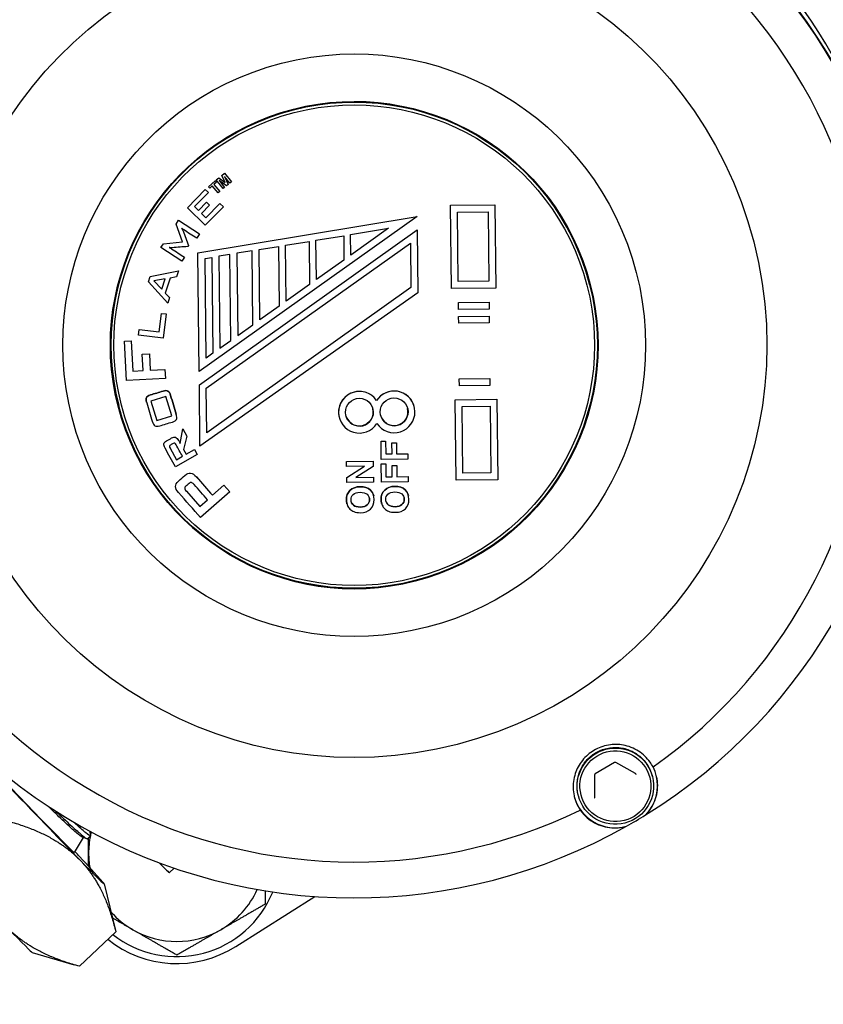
# Model space of a CAD drawing. Header units: inches. Extents: x 24 to 1128, y -74 to 748.
# Tile 34 of 256: x 300.22 to 302.49, y 213.3 to 216.09. Entities that reach past the tile are written whole.
import ezdxf

# ---------------------------------------------------------------- set-up
doc = ezdxf.new("R2010")
doc.units = ezdxf.units.IN
doc.header["$LTSCALE"] = 32
doc.header["$MEASUREMENT"] = 0
doc.layers.add('Visible (ANSI)', color=7, linetype='Continuous', lineweight=30)

msp = doc.modelspace()

# ---------------------------------------------------------------- linework, layer by layer
at = {"layer": 'Visible (ANSI)'}
for p, q in [((300.75042, 215.62107), (300.76921, 215.63758)), ((300.75042, 215.62106), (300.76921, 215.63758)), ((300.77272, 215.63358), (300.76572, 215.62742)), ((300.76921, 215.63758), (300.77272, 215.63358)), ((300.76921, 215.63758), (300.77272, 215.63358)), ((300.76921, 215.63758), (300.76921, 215.63758)), ((300.77214, 215.64019), (300.77963, 215.64611)), ((300.77214, 215.64019), (300.77963, 215.6461)), ((300.79168, 215.61549), (300.77214, 215.64019)), ((300.77214, 215.64019), (300.77214, 215.64019)), ((300.77272, 215.63358), (300.77272, 215.63358)), ((300.77963, 215.64611), (300.79745, 215.63281)), ((300.77963, 215.6461), (300.77963, 215.64611)), ((300.77963, 215.6461), (300.79745, 215.6328)), ((300.78098, 215.63862), (300.79632, 215.61915)), ((300.80124, 215.62304), (300.78098, 215.63862)), ((300.78099, 215.63861), (300.79632, 215.61916)), ((300.78849, 215.65312), (300.79604, 215.65909)), ((300.78849, 215.65312), (300.79604, 215.65909)), ((300.79745, 215.6328), (300.78849, 215.65312)), ((300.78849, 215.65312), (300.78849, 215.65312)), ((300.79553, 215.65013), (300.80604, 215.62684)), ((300.81094, 215.63072), (300.79553, 215.65013)), ((300.79554, 215.65013), (300.80604, 215.62685)), ((300.79604, 215.65909), (300.81558, 215.63439)), ((300.79604, 215.65909), (300.81558, 215.63439)), ((300.79604, 215.65909), (300.79604, 215.65909)), ((300.81558, 215.63439), (300.81094, 215.63072)), ((300.81558, 215.63439), (300.81558, 215.63439)), ((300.69083, 215.56115), (300.74151, 215.61299)), ((300.69083, 215.56114), (300.74151, 215.61299)), ((300.74151, 215.61299), (300.75007, 215.60463)), ((300.74151, 215.61299), (300.75008, 215.60462)), ((300.74151, 215.61299), (300.74151, 215.61299)), ((300.75042, 215.62106), (300.75042, 215.62107)), ((300.75394, 215.61706), (300.75042, 215.62106)), ((300.76094, 215.62322), (300.75394, 215.61706)), ((300.77822, 215.60357), (300.76094, 215.62322)), ((300.76572, 215.62742), (300.78299, 215.60777)), ((300.76572, 215.62742), (300.783, 215.60777)), ((300.783, 215.60777), (300.77822, 215.60357)), ((300.783, 215.60777), (300.78299, 215.60777)), ((300.79632, 215.61915), (300.79168, 215.61549)), ((300.79632, 215.61915), (300.79632, 215.61916)), ((300.80604, 215.62684), (300.80124, 215.62304)), ((300.80604, 215.62684), (300.80604, 215.62685)), ((300.75008, 215.60462), (300.71088, 215.56452)), ((300.75008, 215.60462), (300.75007, 215.60463)), ((300.69083, 215.56114), (300.69083, 215.56115)), ((300.74151, 215.51162), (300.69083, 215.56114)), ((300.71088, 215.56452), (300.72229, 215.55337)), ((300.71088, 215.56452), (300.72229, 215.55336)), ((300.72229, 215.55337), (300.74521, 215.57681)), ((300.72229, 215.55336), (300.74521, 215.5768)), ((300.72229, 215.55336), (300.72229, 215.55337)), ((300.75377, 215.56844), (300.73086, 215.54499)), ((300.79265, 215.56393), (300.74151, 215.51162)), ((300.7434, 215.53274), (300.78305, 215.57331)), ((300.7434, 215.53274), (300.78305, 215.5733)), ((300.74521, 215.57681), (300.75377, 215.56844)), ((300.74521, 215.5768), (300.74521, 215.57681)), ((300.74521, 215.5768), (300.75377, 215.56844)), ((300.75377, 215.56844), (300.75377, 215.56844)), ((300.78305, 215.57331), (300.79265, 215.56394)), ((300.78305, 215.5733), (300.78305, 215.57331)), ((300.78305, 215.5733), (300.79265, 215.56393)), ((300.79265, 215.56393), (300.79265, 215.56394)), ((301.43642, 215.5682), (301.5624, 215.56949)), ((301.43642, 215.56819), (301.5624, 215.56948)), ((301.43883, 215.33202), (301.43642, 215.5682)), ((301.43642, 215.56819), (301.43642, 215.5682)), ((301.43883, 215.33201), (301.43642, 215.56819)), ((301.45631, 215.54871), (301.54292, 215.5496)), ((301.54291, 215.5496), (301.54492, 215.3528)), ((301.54292, 215.5496), (301.54492, 215.35278)), ((301.5624, 215.56948), (301.5624, 215.56949)), ((301.5624, 215.56948), (301.5648, 215.3333)), ((300.65869, 215.51496), (300.66584, 215.52608)), ((300.65869, 215.51496), (300.66584, 215.52607)), ((300.66584, 215.52608), (300.72545, 215.48776)), ((300.66584, 215.52607), (300.66584, 215.52608)), ((300.66584, 215.52607), (300.72545, 215.48775)), ((300.72075, 215.4339), (301.34174, 215.53655)), ((300.72075, 215.43389), (301.34174, 215.53654)), ((301.34174, 215.53654), (300.72418, 215.09729)), ((300.73086, 215.545), (300.7434, 215.53274)), ((300.73086, 215.54499), (300.7434, 215.53274)), ((300.7434, 215.53274), (300.7434, 215.53274)), ((301.34174, 215.53654), (301.34174, 215.53655)), ((301.45831, 215.3519), (301.45631, 215.54871)), ((300.67712, 215.46437), (300.65869, 215.51496)), ((300.65869, 215.51496), (300.65869, 215.51496)), ((300.72456, 215.0597), (301.34212, 215.49895)), ((300.72456, 215.05969), (301.34212, 215.49894)), ((301.15332, 215.48545), (301.26096, 215.50324)), ((301.26096, 215.50324), (301.15391, 215.4271)), ((301.26095, 215.50324), (301.15391, 215.42711)), ((301.34212, 215.49894), (301.34212, 215.49895)), ((301.34212, 215.49894), (301.34394, 215.32022)), ((300.72545, 215.48775), (300.7172, 215.47493)), ((300.72545, 215.48775), (300.72545, 215.48776)), ((300.96858, 215.45491), (301.0354, 215.46596)), ((301.0354, 215.46596), (301.03664, 215.34369)), ((301.0354, 215.46596), (301.03664, 215.3437)), ((301.05505, 215.4692), (301.13366, 215.4822)), ((301.05619, 215.35759), (301.05505, 215.4692)), ((301.13366, 215.4822), (301.13437, 215.4132)), ((301.13366, 215.4822), (301.13436, 215.41321)), ((301.15391, 215.4271), (301.15332, 215.48545)), ((300.61576, 215.44821), (300.62302, 215.45949)), ((300.61576, 215.4482), (300.62302, 215.45948)), ((300.61576, 215.4482), (300.61576, 215.44821)), ((300.67537, 215.40988), (300.61576, 215.4482)), ((300.62302, 215.45949), (300.67712, 215.46438)), ((300.62302, 215.45948), (300.67712, 215.46437)), ((300.62302, 215.45948), (300.62302, 215.45949)), ((300.69368, 215.45419), (300.69191, 215.45144)), ((300.69368, 215.45419), (300.69367, 215.4542)), ((300.74435, 215.04961), (301.32282, 215.46106)), ((300.87425, 215.43932), (300.83101, 215.43217)), ((300.87638, 215.22971), (300.87424, 215.43932)), ((300.87638, 215.2297), (300.87425, 215.43932)), ((300.8939, 215.44257), (300.94893, 215.45166)), ((300.89592, 215.2436), (300.8939, 215.44257)), ((300.94892, 215.45166), (300.95065, 215.28253)), ((300.94893, 215.45166), (300.95065, 215.28253)), ((300.97019, 215.29643), (300.96858, 215.45491)), ((301.32282, 215.46106), (301.32411, 215.3351)), ((301.32282, 215.46106), (301.3241, 215.33511)), ((300.68263, 215.42116), (300.67537, 215.40988)), ((300.68263, 215.42116), (300.68262, 215.42117)), ((300.72418, 215.0973), (300.72075, 215.4339)), ((300.72075, 215.43389), (300.72075, 215.4339)), ((300.72418, 215.09729), (300.72075, 215.43389)), ((300.74061, 215.41723), (300.76026, 215.42047)), ((300.74348, 215.13517), (300.74061, 215.41723)), ((300.76026, 215.42047), (300.76302, 215.14908)), ((300.76026, 215.42047), (300.76302, 215.14908)), ((300.81136, 215.42892), (300.77991, 215.42372)), ((300.77991, 215.42372), (300.78257, 215.16298)), ((300.81384, 215.18523), (300.81135, 215.42892)), ((300.81384, 215.18522), (300.81136, 215.42892)), ((300.83101, 215.43217), (300.83338, 215.19912)), ((301.13436, 215.41321), (301.05619, 215.3576)), ((301.13437, 215.4132), (301.05619, 215.35759)), ((301.13437, 215.4132), (301.13436, 215.41321)), ((300.58519, 215.36666), (300.66527, 215.38299)), ((300.5852, 215.36666), (300.66527, 215.38298)), ((300.66527, 215.38298), (300.65944, 215.36541)), ((300.66527, 215.38298), (300.66527, 215.38299)), ((300.58019, 215.35157), (300.58519, 215.36666)), ((300.58019, 215.35157), (300.5852, 215.36666)), ((300.5852, 215.36666), (300.58519, 215.36666)), ((300.62765, 215.35975), (300.59556, 215.35426)), ((300.59556, 215.35426), (300.61786, 215.33026)), ((300.59556, 215.35426), (300.61786, 215.33025)), ((300.61786, 215.33026), (300.62764, 215.35975)), ((300.61786, 215.33025), (300.62765, 215.35975)), ((300.64209, 215.36213), (300.62793, 215.31947)), ((300.65944, 215.36541), (300.64209, 215.36213)), ((300.63482, 215.2912), (300.58019, 215.35157)), ((300.58019, 215.35157), (300.58019, 215.35157)), ((300.61786, 215.33025), (300.61786, 215.33026)), ((301.3241, 215.33511), (300.74563, 214.92367)), ((301.32411, 215.3351), (300.74563, 214.92365)), ((301.03664, 215.3437), (300.97019, 215.29644)), ((301.03664, 215.34369), (300.97019, 215.29643)), ((301.03664, 215.34369), (301.03664, 215.3437)), ((301.3241, 215.33511), (301.32411, 215.3351)), ((301.5648, 215.3333), (301.43883, 215.33201)), ((301.43883, 215.33201), (301.43883, 215.33202)), ((301.54492, 215.3528), (301.45831, 215.35191)), ((301.54492, 215.35278), (301.45831, 215.3519)), ((301.54492, 215.3528), (301.54492, 215.35278)), ((301.83057, 215.34384), (301.83032, 215.34483)), ((300.62793, 215.31947), (300.63999, 215.30679)), ((300.62793, 215.31947), (300.63999, 215.30678)), ((300.63999, 215.30678), (300.63482, 215.2912)), ((300.63999, 215.30678), (300.63999, 215.30679)), ((301.34394, 215.32022), (300.72633, 214.88577)), ((300.95065, 215.28253), (300.89592, 215.2436)), ((300.95065, 215.28253), (300.89592, 215.24361)), ((300.95065, 215.28253), (300.95065, 215.28253)), ((301.45907, 215.29286), (301.54568, 215.29375)), ((301.45907, 215.29285), (301.54568, 215.29374)), ((301.45927, 215.27318), (301.45907, 215.29286)), ((301.45907, 215.29285), (301.45907, 215.29286)), ((301.45927, 215.27317), (301.45907, 215.29285)), ((301.54588, 215.27406), (301.45927, 215.27317)), ((301.45927, 215.27317), (301.45927, 215.27318)), ((301.54568, 215.29374), (301.54568, 215.29375)), ((301.54568, 215.29374), (301.54588, 215.27406)), ((300.6111, 215.20935), (300.61763, 215.26201)), ((300.6111, 215.20935), (300.61763, 215.26201)), ((300.61763, 215.26201), (300.63094, 215.26036)), ((300.61763, 215.26201), (300.61763, 215.26201)), ((300.61763, 215.26201), (300.63094, 215.26036)), ((300.63094, 215.26036), (300.62239, 215.1914)), ((300.63094, 215.26036), (300.63094, 215.26036)), ((301.45947, 215.2535), (301.54608, 215.25438)), ((301.45947, 215.25349), (301.54608, 215.25438)), ((301.45967, 215.23381), (301.45947, 215.2535)), ((301.45947, 215.25349), (301.45947, 215.2535)), ((301.45967, 215.23381), (301.45947, 215.25349)), ((301.54608, 215.25438), (301.54628, 215.2347)), ((301.54608, 215.25438), (301.54608, 215.25438)), ((300.55206, 215.20012), (300.55408, 215.21642)), ((300.55206, 215.20011), (300.55408, 215.21641)), ((300.55408, 215.21642), (300.6111, 215.20935)), ((300.55408, 215.21641), (300.55408, 215.21642)), ((300.55408, 215.21641), (300.6111, 215.20935)), ((300.83338, 215.19913), (300.87638, 215.22971)), ((300.83338, 215.19912), (300.87638, 215.2297)), ((300.87638, 215.2297), (300.87638, 215.22971)), ((301.54628, 215.2347), (301.45967, 215.23381)), ((301.45967, 215.23381), (301.45967, 215.23381)), ((300.55206, 215.20011), (300.55206, 215.20012)), ((300.62239, 215.1914), (300.55206, 215.20011)), ((300.6111, 215.20935), (300.6111, 215.20935)), ((300.51242, 215.18305), (300.53173, 215.18407)), ((300.51242, 215.18304), (300.53173, 215.18406)), ((300.5183, 215.07186), (300.51242, 215.18305)), ((300.51242, 215.18304), (300.51242, 215.18305)), ((300.51831, 215.07186), (300.51242, 215.18304)), ((300.53173, 215.18406), (300.53173, 215.18407)), ((300.53173, 215.18406), (300.53627, 215.09839)), ((300.78257, 215.16298), (300.81384, 215.18523)), ((300.78257, 215.16298), (300.81384, 215.18522)), ((300.81384, 215.18522), (300.81384, 215.18523)), ((300.56289, 215.14618), (300.58301, 215.14724)), ((300.56289, 215.14617), (300.58302, 215.14724)), ((300.56534, 215.09994), (300.56289, 215.14618)), ((300.56289, 215.14617), (300.56289, 215.14618)), ((300.56534, 215.09993), (300.56289, 215.14617)), ((300.58302, 215.14724), (300.58301, 215.14724)), ((300.58302, 215.14724), (300.58546, 215.101)), ((300.76302, 215.14908), (300.74348, 215.13517)), ((300.76302, 215.14908), (300.74348, 215.13518)), ((300.76302, 215.14908), (300.76302, 215.14908)), ((300.58546, 215.101), (300.62704, 215.1032)), ((300.58546, 215.101), (300.62704, 215.1032)), ((300.62704, 215.1032), (300.62839, 215.07769)), ((300.62704, 215.1032), (300.62704, 215.1032)), ((300.62839, 215.07769), (300.51831, 215.07186)), ((300.53627, 215.09839), (300.56534, 215.09994)), ((300.53627, 215.09839), (300.56534, 215.09993)), ((300.56534, 215.09993), (300.56534, 215.09994)), ((300.72418, 215.09729), (300.72418, 215.0973)), ((301.46127, 215.07636), (301.54788, 215.07725)), ((301.46147, 215.05668), (301.46127, 215.07636)), ((301.46128, 215.07636), (301.46127, 215.07636)), ((301.46128, 215.07636), (301.54788, 215.07724)), ((301.46148, 215.05667), (301.46128, 215.07636)), ((301.54788, 215.07724), (301.54788, 215.07725)), ((301.54788, 215.07724), (301.54809, 215.05756)), ((300.51831, 215.07186), (300.5183, 215.07186)), ((300.72633, 214.88578), (300.72456, 215.0597)), ((300.72456, 215.05969), (300.72456, 215.0597)), ((300.72633, 214.88577), (300.72456, 215.05969)), ((300.74563, 214.92365), (300.74435, 215.04961)), ((301.46148, 215.05667), (301.46147, 215.05668)), ((301.54809, 215.05756), (301.46148, 215.05667)), ((300.62992, 215.02614), (300.58732, 215.01332)), ((300.64637, 214.9715), (300.62992, 215.02614)), ((300.49624, 214.99987), (300.49598, 215.00087)), ((300.57466, 215.01074), (300.57466, 215.01075)), ((300.58732, 215.01332), (300.60377, 214.95868)), ((301.22701, 215.01496), (301.22701, 215.01495)), ((301.33374, 214.99756), (301.33374, 214.99756)), ((301.44991, 215.0172), (301.56801, 215.01841)), ((301.44991, 215.01719), (301.56801, 215.0184)), ((301.45223, 214.78889), (301.44991, 215.0172)), ((301.44991, 215.01719), (301.44991, 215.0172)), ((301.45224, 214.78888), (301.44991, 215.01719)), ((301.46979, 214.99771), (301.54853, 214.99852)), ((301.47172, 214.80877), (301.46979, 214.99771)), ((301.54853, 214.99852), (301.55045, 214.80957)), ((301.54853, 214.99852), (301.55045, 214.80959)), ((301.56801, 215.0184), (301.56801, 215.01841)), ((301.56801, 215.0184), (301.57034, 214.79009)), ((300.60377, 214.95868), (300.64637, 214.9715)), ((300.60377, 214.95868), (300.64636, 214.9715)), ((300.6596, 214.97409), (300.6596, 214.9741)), ((301.12094, 214.96707), (301.12095, 214.96707)), ((300.60377, 214.95868), (300.60377, 214.95868)), ((300.67041, 214.89345), (300.67788, 214.9351)), ((300.67041, 214.89344), (300.67788, 214.93509)), ((300.67788, 214.9351), (300.68939, 214.9144)), ((300.67788, 214.93509), (300.67788, 214.9351)), ((300.67788, 214.93509), (300.68939, 214.91439)), ((300.68939, 214.91439), (300.67989, 214.8764)), ((300.68939, 214.91439), (300.68939, 214.9144)), ((300.62456, 214.88679), (300.62456, 214.8868)), ((300.6416, 214.87968), (300.65963, 214.84726)), ((300.64161, 214.87968), (300.65963, 214.84725)), ((300.67041, 214.89344), (300.67041, 214.89345)), ((300.72633, 214.88577), (300.72633, 214.88578)), ((301.23949, 214.89977), (301.25231, 214.8999)), ((301.23949, 214.89977), (301.25231, 214.8999)), ((301.24002, 214.84794), (301.23949, 214.89977)), ((301.24002, 214.84794), (301.23949, 214.89977)), ((301.23949, 214.89977), (301.23949, 214.89977)), ((301.25231, 214.8999), (301.25268, 214.86341)), ((301.25231, 214.8999), (301.25231, 214.8999)), ((301.27033, 214.89509), (301.28315, 214.89522)), ((301.27033, 214.89508), (301.28315, 214.89522)), ((301.27065, 214.8636), (301.27033, 214.89509)), ((301.27033, 214.89508), (301.27033, 214.89509)), ((301.27065, 214.86359), (301.27033, 214.89508)), ((301.28315, 214.89522), (301.28347, 214.86373)), ((301.28315, 214.89522), (301.28315, 214.89522)), ((300.71873, 214.86161), (300.65678, 214.82718)), ((300.65963, 214.84726), (300.67678, 214.85679)), ((300.65963, 214.84725), (300.67679, 214.85679)), ((300.67989, 214.8764), (300.68748, 214.86274)), ((300.67989, 214.8764), (300.68748, 214.86273)), ((300.68748, 214.86274), (300.71087, 214.87574)), ((300.68748, 214.86273), (300.71088, 214.87573)), ((300.68748, 214.86273), (300.68748, 214.86274)), ((300.71087, 214.87574), (300.71872, 214.86161)), ((300.71088, 214.87573), (300.71087, 214.87574)), ((300.71088, 214.87573), (300.71873, 214.86161)), ((300.71873, 214.86161), (300.71872, 214.86161)), ((301.25268, 214.86342), (301.27065, 214.8636)), ((301.25268, 214.86341), (301.27065, 214.86359)), ((301.27065, 214.86359), (301.27065, 214.8636)), ((301.28347, 214.86373), (301.31567, 214.86406)), ((301.28347, 214.86373), (301.31567, 214.86406)), ((301.31567, 214.86406), (301.31583, 214.84871)), ((301.31567, 214.86406), (301.31567, 214.86406)), ((300.65963, 214.84725), (300.65963, 214.84726)), ((301.14164, 214.84249), (301.21745, 214.84327)), ((301.14164, 214.84249), (301.21745, 214.84326)), ((301.14179, 214.82826), (301.14164, 214.84249)), ((301.14179, 214.82826), (301.14164, 214.84249)), ((301.14164, 214.84249), (301.14164, 214.84249)), ((301.19241, 214.82877), (301.14179, 214.82826)), ((301.14179, 214.82826), (301.14179, 214.82826)), ((301.1421, 214.79723), (301.1924, 214.82877)), ((301.1421, 214.79722), (301.19241, 214.82877)), ((301.21761, 214.82787), (301.16841, 214.79683)), ((301.21745, 214.84326), (301.21745, 214.84327)), ((301.21745, 214.84326), (301.21761, 214.82787)), ((301.31583, 214.84871), (301.24002, 214.84794)), ((301.24002, 214.84794), (301.24002, 214.84794)), ((301.24015, 214.83513), (301.25297, 214.83526)), ((301.24015, 214.83512), (301.25297, 214.83525)), ((301.24067, 214.78335), (301.24015, 214.83513)), ((301.24015, 214.83512), (301.24015, 214.83513)), ((301.24068, 214.78334), (301.24015, 214.83512)), ((301.25297, 214.83525), (301.25297, 214.83526)), ((301.25297, 214.83525), (301.25334, 214.79876)), ((301.27098, 214.83044), (301.2838, 214.83058)), ((301.27131, 214.79895), (301.27098, 214.83044)), ((301.27099, 214.83044), (301.27098, 214.83044)), ((301.27099, 214.83044), (301.28381, 214.83057)), ((301.27131, 214.79895), (301.27099, 214.83044)), ((301.28381, 214.83057), (301.2838, 214.83058)), ((301.28381, 214.83057), (301.28413, 214.79908)), ((301.14225, 214.78234), (301.1421, 214.79723)), ((301.1421, 214.79722), (301.1421, 214.79723)), ((301.14226, 214.78233), (301.1421, 214.79722)), ((301.16841, 214.79683), (301.21792, 214.79734)), ((301.16842, 214.79684), (301.21792, 214.79735)), ((301.21792, 214.79734), (301.21792, 214.79735)), ((301.21792, 214.79734), (301.21806, 214.78311)), ((301.25334, 214.79877), (301.27131, 214.79895)), ((301.25334, 214.79876), (301.27131, 214.79895)), ((301.27131, 214.79895), (301.27131, 214.79895)), ((301.28413, 214.79909), (301.31633, 214.79942)), ((301.28413, 214.79908), (301.31633, 214.79941)), ((301.31633, 214.79941), (301.31633, 214.79942)), ((301.31633, 214.79941), (301.31648, 214.78412)), ((301.55045, 214.80959), (301.47172, 214.80878)), ((301.55045, 214.80957), (301.47172, 214.80877)), ((301.55045, 214.80959), (301.55045, 214.80957)), ((300.76197, 214.74634), (300.7943, 214.77478)), ((300.76197, 214.74633), (300.7943, 214.77477)), ((300.7943, 214.77478), (300.8109, 214.75591)), ((300.7943, 214.77477), (300.7943, 214.77478)), ((300.7943, 214.77477), (300.81091, 214.7559)), ((301.14226, 214.78233), (301.14225, 214.78234)), ((301.21806, 214.78311), (301.14226, 214.78233)), ((301.24068, 214.78334), (301.24067, 214.78335)), ((301.31648, 214.78412), (301.24068, 214.78334)), ((301.45224, 214.78888), (301.45223, 214.78889)), ((301.57034, 214.79009), (301.45224, 214.78888)), ((300.65765, 214.76767), (300.65765, 214.76768)), ((300.6877, 214.75786), (300.72582, 214.71454)), ((300.6877, 214.75785), (300.72583, 214.71453)), ((300.81091, 214.7559), (300.72814, 214.68309)), ((300.76197, 214.74633), (300.76197, 214.74634)), ((300.81091, 214.7559), (300.8109, 214.75591)), ((301.2187, 214.74499), (301.21869, 214.74499)), ((301.31712, 214.746), (301.31711, 214.746)), ((300.72582, 214.71454), (300.74768, 214.73376)), ((300.72583, 214.71453), (300.72582, 214.71454)), ((300.72583, 214.71453), (300.74768, 214.73376)), ((301.14269, 214.72223), (301.14269, 214.72223)), ((301.24111, 214.72323), (301.24111, 214.72324)), ((301.90091, 213.9889), (301.84612, 213.95652)), ((301.96029, 213.95769), (301.90485, 213.98894)), ((301.84419, 213.95309), (301.84483, 213.88946)), ((302.00839, 213.94897), (302.00797, 213.95059)), ((301.7987, 213.89492), (301.79829, 213.89654)), ((300.41373, 213.79443), (300.41654, 213.78278)), ((300.39531, 213.7761), (300.36976, 213.73431)), ((300.40657, 213.77278), (300.39442, 213.77637)), ((300.41643, 213.78153), (300.40785, 213.77285)), ((300.63974, 213.67709), (300.65303, 213.68972)), ((300.45503, 213.64473), (300.48767, 213.50938)), ((300.82764, 213.4675), (301.05179, 213.60903)), ((300.38506, 213.41145), (300.48774, 213.50909)), ((300.25109, 213.45082), (300.36936, 213.41591))]:
    msp.add_line(p, q, dxfattribs=at)
msp.add_circle((308.84114, 217.49266), 23.75, dxfattribs=at)
for radius, start, end in [(0.25, 166.04401, 167.97657), (0.25, 168.69551, 180), (0.25, 180, 189.34243), (0.25, 300, 335.74784), (0.293, 231.81901, 337.99954), (0.25, 221.70521, 240), (0.25, 240, 300), (0.3125, 231.30007, 302.26789)]:
    msp.add_arc((300.6608, 213.73174), radius, start, end, dxfattribs=at)
for centre, major_axis, ratio, start_param, end_param in [((301.15263, 215.21367), (-1.52304, -0.39261), 0.999866, 3.2090827, 6.2831853), ((301.16098, 215.18128), (1.52304, 0.39261), 0.999866, 0, 3.1415927), ((301.16082, 215.1819), (-1.52304, -0.39261), 0.999866, 3.1411828, 6.2835952), ((301.16187, 215.17781), (-1.52304, -0.39261), 0.999866, 3.9668674, 6.0209673), ((301.16261, 215.17494), (-1.42179, -0.36651), 0.999866, 4.0284664, 5.9593683), ((301.16187, 215.17781), (1.52304, 0.39261), 0.999866, 5.014065, 7.0681648), ((301.16261, 215.17494), (1.42179, 0.36651), 0.999866, 5.0756639, 7.0065659), ((301.16315, 215.17285), (-0.66717, -0.17198), 0.999866, 3.1415927, 6.2831853), ((301.16316, 215.17282), (0.66907, 0.17247), 0.999866, 3.1424091, 6.2823689), ((301.16187, 215.17781), (-1.52304, -0.39261), 0.999866, 6.0612625, 8.1153624), ((301.17813, 214.98181), (-0.05719, -0.01474), 0.999866, 3.4852078, 6.2831853), ((301.16261, 215.17494), (-1.42179, -0.36651), 0.999866, 6.1228615, 8.0537634), ((301.17813, 214.98181), (-0.03213, -0.04954), 0.9999887, 2.7421674, 7.8539816), ((301.27655, 214.98282), (0.03213, 0.04954), 0.9999887, 2.7421674, 7.8539816), ((301.27655, 214.98282), (0.03213, 0.04954), 0.9999887, 5.5401449, 7.8539816), ((301.17813, 214.98182), (0.03813, 0.00982), 0.999866, 3.1419202, 6.2831853), ((301.27655, 214.98283), (0.03813, 0.00982), 0.999866, 3.1419202, 6.2831853), ((299.9167, 214.2108), (0.45305, -0.4765), 0.0079635, 3.1394588, 6.2853192), ((299.9167, 214.2108), (-0.53832, 0.56618), 0.0079635, 1.585103, 2.6323005), ((301.90302, 213.92397), (0.11628, 0.02997), 0.999866, 5.2609629, 6.2738106), ((301.90302, 213.92397), (-0.11628, -0.02997), 0.999866, 0.0138546, 1.5852791), ((301.16187, 215.17781), (-1.52304, -0.39261), 0.999866, 1.8321771, 1.8724723), ((299.9167, 214.2108), (0.53832, -0.56618), 0.0079635, 0.5379054, 0.5726914), ((299.9167, 214.2108), (0.53832, -0.56618), 0.0079635, 5.7738932, 6.8210907), ((300.02993, 214.31846), (0.60981, -0.64137), 0.0079635, 5.9792738, 6.2831853), ((299.71288, 214.01701), (0.53832, -0.56618), 0.0079635, 5.7738932, 6.2693912)]:
    msp.add_ellipse(centre, major_axis=major_axis, ratio=ratio, start_param=start_param, end_param=end_param, dxfattribs=at)
for centre, major_axis, ratio in [((301.16325, 215.17245), (-1.13244, -0.29192), 0.999866), ((301.16344, 215.17173), (-0.79942, -0.20608), 0.999866), ((301.16344, 215.17173), (-0.66907, -0.17247), 0.999866), ((301.16341, 215.17185), (-0.66717, -0.17198), 0.999866), ((301.16344, 215.17173), (-0.65954, -0.17002), 0.999866), ((301.17813, 214.98181), (0.03937, 0.0004), 0.9998814), ((301.27655, 214.98282), (0.03937, 0.0004), 0.9998814), ((301.90355, 213.92194), (0.10484, 0.02703), 0.999866), ((301.90358, 213.92182), (0.09722, 0.02506), 0.999866)]:
    msp.add_ellipse(centre, major_axis=major_axis, ratio=ratio, dxfattribs=at)
for points, knots in [([(300.67431, 215.5032), (300.67536, 215.50144), (300.6762, 215.49997), (300.67684, 215.49878), (300.6775, 215.49754), (300.67798, 215.49656), (300.67832, 215.49564), (300.68346, 215.48183), (300.68856, 215.46801), (300.69368, 215.45419)], [0.66410183, 0.66410183, 0.66410183, 0.66410183, 0.67395793, 0.67395793, 0.67395793, 0.68067458, 0.68067458, 0.68067458, 0.76622735, 0.76622735, 0.76622735, 0.76622735]), ([(300.7172, 215.47493), (300.70493, 215.48282), (300.69265, 215.49071), (300.68038, 215.4986), (300.67967, 215.49906), (300.67882, 215.49968), (300.67779, 215.5005), (300.67677, 215.50131), (300.67558, 215.50215), (300.67431, 215.5032)], [0.564646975, 0.564646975, 0.564646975, 0.564646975, 0.649363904, 0.649363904, 0.649363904, 0.655582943, 0.655582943, 0.655582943, 0.664101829, 0.664101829, 0.664101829, 0.664101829]), ([(300.67432, 215.5032), (300.67536, 215.50144), (300.6762, 215.49997), (300.67684, 215.49878), (300.6775, 215.49755), (300.67798, 215.49657), (300.67832, 215.49565), (300.68346, 215.48184), (300.68856, 215.46802), (300.69367, 215.4542)], [0.66411983, 0.66411983, 0.66411983, 0.66411983, 0.67395793, 0.67395793, 0.67395793, 0.68067458, 0.68067458, 0.68067458, 0.76622735, 0.76622735, 0.76622735, 0.76622735]), ([(300.69191, 215.45144), (300.67715, 215.45035), (300.66239, 215.44926), (300.64764, 215.44817), (300.64595, 215.44804), (300.64444, 215.44804), (300.6431, 215.44813), (300.64172, 215.44822), (300.64041, 215.4483), (300.63926, 215.44857)], [0.77255896, 0.77255896, 0.77255896, 0.77255896, 0.85846637, 0.85846637, 0.85846637, 0.86725397, 0.86725397, 0.86725397, 0.8747384, 0.8747384, 0.8747384, 0.8747384]), ([(300.63926, 215.44857), (300.6406, 215.44787), (300.64174, 215.44721), (300.64282, 215.4466), (300.64384, 215.44601), (300.64487, 215.44543), (300.6458, 215.44483), (300.65808, 215.43694), (300.67035, 215.42905), (300.68263, 215.42116)], [0.874738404, 0.874738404, 0.874738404, 0.874738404, 0.882606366, 0.882606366, 0.882606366, 0.889323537, 0.889323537, 0.889323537, 0.974040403, 0.974040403, 0.974040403, 0.974040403]), ([(300.63928, 215.44857), (300.64061, 215.44787), (300.64174, 215.44722), (300.64282, 215.4466), (300.64384, 215.44602), (300.64487, 215.44544), (300.6458, 215.44484), (300.65808, 215.43695), (300.67035, 215.42906), (300.68262, 215.42117)], [0.874777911, 0.874777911, 0.874777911, 0.874777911, 0.882606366, 0.882606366, 0.882606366, 0.889323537, 0.889323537, 0.889323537, 0.974040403, 0.974040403, 0.974040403, 0.974040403]), ([(300.61232, 214.94327), (300.60614, 214.94141), (300.60165, 214.94139), (300.59865, 214.94307), (300.59565, 214.94474), (300.59315, 214.94915), (300.59109, 214.95602), (300.58583, 214.9735), (300.58056, 214.99098), (300.5753, 215.00845), (300.57321, 215.0154), (300.57293, 215.02048), (300.57446, 215.02343), (300.57603, 215.02649), (300.57979, 215.02895), (300.58597, 215.03081), (300.59793, 215.03441), (300.60989, 215.03801), (300.62185, 215.04161), (300.62811, 215.04349), (300.63267, 215.04354), (300.63562, 215.04176), (300.63856, 215.03999), (300.64109, 215.03575), (300.64316, 215.02888), (300.64842, 215.0114), (300.65368, 214.99393), (300.65894, 214.97645), (300.66101, 214.96958), (300.66135, 214.9646), (300.65979, 214.96147), (300.65829, 214.95844), (300.65446, 214.95595), (300.6482, 214.95407), (300.63624, 214.95047), (300.62428, 214.94687), (300.61232, 214.94327)], [0, 0, 0, 0, 0.046446, 0.046446, 0.046446, 0.0971331, 0.0971331, 0.0971331, 0.2785484, 0.2785484, 0.2785484, 0.3292854, 0.3292854, 0.3292854, 0.3757316, 0.3757316, 0.3757316, 0.4998134, 0.4998134, 0.4998134, 0.5466762, 0.5466762, 0.5466762, 0.597157, 0.597157, 0.597157, 0.7784801, 0.7784801, 0.7784801, 0.8291916, 0.8291916, 0.8291916, 0.8759208, 0.8759208, 0.8759208, 1, 1, 1, 1]), ([(300.57466, 215.01075), (300.57317, 215.01653), (300.5731, 215.02082), (300.57446, 215.02344), (300.57603, 215.0265), (300.57979, 215.02896), (300.58597, 215.03082), (300.59793, 215.03442), (300.60989, 215.03802), (300.62185, 215.04162), (300.6281, 215.0435), (300.63267, 215.04354), (300.63562, 215.04177), (300.63856, 215.03999), (300.64109, 215.03576), (300.64316, 215.02889), (300.64842, 215.01141), (300.65368, 214.99393), (300.65894, 214.97646), (300.65919, 214.97564), (300.65941, 214.97486), (300.6596, 214.9741)], [0.28429776, 0.28429776, 0.28429776, 0.28429776, 0.3292854, 0.3292854, 0.3292854, 0.37573165, 0.37573165, 0.37573165, 0.49981339, 0.49981339, 0.49981339, 0.54667623, 0.54667623, 0.54667623, 0.59715704, 0.59715704, 0.59715704, 0.7784801, 0.7784801, 0.7784801, 0.78447287, 0.78447287, 0.78447287, 0.78447287]), ([(300.65678, 214.82718), (300.64697, 214.84484), (300.63716, 214.86249), (300.62735, 214.88014), (300.62462, 214.88506), (300.62359, 214.8892), (300.62427, 214.89242), (300.62496, 214.89569), (300.62734, 214.89847), (300.63152, 214.90079), (300.63634, 214.90347), (300.64116, 214.90615), (300.64599, 214.90884), (300.65022, 214.91119), (300.65391, 214.91182), (300.65704, 214.91064), (300.66016, 214.90946), (300.66317, 214.90648), (300.6659, 214.90156), (300.6674, 214.89886), (300.66891, 214.89615), (300.67041, 214.89344)], [0.19158294, 0.19158294, 0.19158294, 0.19158294, 0.35539254, 0.35539254, 0.35539254, 0.39032908, 0.39032908, 0.39032908, 0.42125126, 0.42125126, 0.42125126, 0.46599658, 0.46599658, 0.46599658, 0.49725339, 0.49725339, 0.49725339, 0.53224412, 0.53224412, 0.53224412, 0.55734485, 0.55734485, 0.55734485, 0.55734485]), ([(300.62456, 214.8868), (300.62402, 214.8889), (300.62392, 214.89079), (300.62426, 214.89243), (300.62495, 214.8957), (300.62734, 214.89848), (300.63152, 214.9008), (300.63634, 214.90348), (300.64116, 214.90616), (300.64599, 214.90884), (300.65022, 214.91119), (300.65391, 214.91182), (300.65704, 214.91064), (300.66016, 214.90946), (300.66317, 214.90649), (300.6659, 214.90157), (300.6674, 214.89886), (300.66891, 214.89616), (300.67041, 214.89345)], [0.37250702, 0.37250702, 0.37250702, 0.37250702, 0.39032908, 0.39032908, 0.39032908, 0.42125126, 0.42125126, 0.42125126, 0.46599658, 0.46599658, 0.46599658, 0.49725339, 0.49725339, 0.49725339, 0.53224412, 0.53224412, 0.53224412, 0.55734485, 0.55734485, 0.55734485, 0.55734485]), ([(300.67679, 214.85679), (300.67078, 214.8676), (300.66477, 214.87841), (300.65876, 214.88921), (300.65737, 214.89173), (300.65607, 214.89326), (300.65482, 214.89376), (300.6536, 214.89424), (300.65205, 214.89402), (300.65022, 214.893), (300.64776, 214.89163), (300.6453, 214.89027), (300.64284, 214.8889), (300.64107, 214.88791), (300.64007, 214.88676), (300.6396, 214.8841), (300.64021, 214.88219), (300.64161, 214.87968)], [0.4572335, 0.4572335, 0.4572335, 0.4572335, 0.75625471, 0.75625471, 0.75625471, 0.80556718, 0.80556718, 0.80556718, 0.84442745, 0.84442745, 0.84442745, 0.91242642, 0.91242642, 0.91242642, 0.95621321, 0.95621321, 1, 1, 1, 1]), ([(300.65765, 214.76768), (300.65731, 214.76899), (300.65714, 214.77027), (300.65713, 214.77149), (300.6571, 214.77669), (300.6598, 214.78171), (300.66538, 214.78662), (300.67152, 214.79202), (300.67766, 214.79742), (300.6838, 214.80282), (300.68945, 214.80779), (300.69478, 214.80991), (300.69992, 214.80915), (300.70499, 214.8084), (300.71054, 214.80479), (300.71632, 214.79822), (300.73154, 214.78093), (300.74675, 214.76363), (300.76197, 214.74634)], [0.49701138, 0.49701138, 0.49701138, 0.49701138, 0.50789528, 0.50789528, 0.50789528, 0.54813095, 0.54813095, 0.54813095, 0.60359163, 0.60359163, 0.60359163, 0.64405188, 0.64405188, 0.64405188, 0.68950515, 0.68950515, 0.68950515, 0.84577796, 0.84577796, 0.84577796, 0.84577796]), ([(300.72814, 214.68309), (300.70739, 214.70667), (300.68664, 214.73025), (300.66588, 214.75384), (300.6601, 214.76041), (300.65716, 214.76637), (300.65713, 214.77149), (300.6571, 214.77669), (300.6598, 214.7817), (300.66538, 214.78661), (300.67152, 214.79201), (300.67766, 214.79741), (300.6838, 214.80281), (300.68945, 214.80779), (300.69478, 214.8099), (300.69993, 214.80914), (300.70499, 214.80839), (300.71054, 214.80478), (300.71632, 214.79821), (300.73154, 214.78092), (300.74675, 214.76363), (300.76197, 214.74633)], [0.24928727, 0.24928727, 0.24928727, 0.24928727, 0.46243594, 0.46243594, 0.46243594, 0.50789528, 0.50789528, 0.50789528, 0.54813095, 0.54813095, 0.54813095, 0.60359163, 0.60359163, 0.60359163, 0.64405188, 0.64405188, 0.64405188, 0.68950515, 0.68950515, 0.68950515, 0.84577796, 0.84577796, 0.84577796, 0.84577796]), ([(300.74768, 214.73376), (300.73497, 214.7482), (300.72227, 214.76264), (300.70956, 214.77708), (300.7066, 214.78044), (300.70413, 214.78233), (300.70206, 214.78268), (300.70005, 214.78302), (300.69777, 214.78216), (300.69532, 214.78001), (300.69239, 214.77743), (300.68946, 214.77486), (300.68653, 214.77228), (300.68417, 214.77019), (300.68302, 214.7681), (300.68319, 214.76391), (300.68475, 214.76122), (300.6877, 214.75785)], [0.45659252, 0.45659252, 0.45659252, 0.45659252, 0.7600954, 0.7600954, 0.7600954, 0.81014696, 0.81014696, 0.81014696, 0.84958892, 0.84958892, 0.84958892, 0.91111555, 0.91111555, 0.91111555, 0.95555778, 0.95555778, 1, 1, 1, 1]), ([(301.14269, 214.72223), (301.14181, 214.72563), (301.14136, 214.72932), (301.14129, 214.73332), (301.14108, 214.74447), (301.14462, 214.75349), (301.15146, 214.76023), (301.15836, 214.76701), (301.16802, 214.77049), (301.1927, 214.77074), (301.20232, 214.76751), (301.20935, 214.76092), (301.21396, 214.75661), (301.21707, 214.75129), (301.21869, 214.74499)], [0.20696811, 0.20696811, 0.20696811, 0.20696811, 0.25151556, 0.25151556, 0.25151556, 0.37287058, 0.37287058, 0.37287058, 0.50191864, 0.50191864, 0.63043997, 0.63043997, 0.63043997, 0.70974051, 0.70974051, 0.70974051, 0.70974051]), ([(301.18149, 214.69709), (301.17376, 214.69701), (301.16724, 214.6981), (301.16197, 214.70032), (301.15805, 214.70196), (301.15456, 214.70433), (301.14834, 214.71022), (301.14604, 214.71348), (301.14449, 214.717), (301.14241, 214.72171), (301.1414, 214.72716), (301.14129, 214.73332), (301.14109, 214.74447), (301.14462, 214.75349), (301.15147, 214.76022), (301.15836, 214.767), (301.16802, 214.77048), (301.1927, 214.77074), (301.20232, 214.7675), (301.20936, 214.76091), (301.21636, 214.75435), (301.21991, 214.74548), (301.22014, 214.72307), (301.2168, 214.71405), (301.20995, 214.70732), (301.20313, 214.70061), (301.19365, 214.69721), (301.18149, 214.69709)], [0, 0, 0, 0, 0.0816192, 0.0816192, 0.0816192, 0.1322674, 0.1322674, 0.1829156, 0.1829156, 0.1829156, 0.2515156, 0.2515156, 0.2515156, 0.3728706, 0.3728706, 0.3728706, 0.5019186, 0.5019186, 0.63044, 0.63044, 0.63044, 0.7510929, 0.7510929, 0.8728378, 0.8728378, 0.8728378, 1, 1, 1, 1]), ([(301.24111, 214.72324), (301.24023, 214.72663), (301.23978, 214.73033), (301.23971, 214.73433), (301.2395, 214.74548), (301.24304, 214.7545), (301.24988, 214.76123), (301.25678, 214.76802), (301.26644, 214.7715), (301.29112, 214.77175), (301.30074, 214.76852), (301.30777, 214.76193), (301.31238, 214.75761), (301.31549, 214.7523), (301.31711, 214.746)], [0.20696811, 0.20696811, 0.20696811, 0.20696811, 0.25151556, 0.25151556, 0.25151556, 0.37287058, 0.37287058, 0.37287058, 0.50191864, 0.50191864, 0.63043997, 0.63043997, 0.63043997, 0.70974051, 0.70974051, 0.70974051, 0.70974051]), ([(301.27991, 214.69809), (301.27218, 214.69802), (301.26566, 214.69911), (301.26039, 214.70133), (301.25647, 214.70297), (301.25298, 214.70534), (301.24676, 214.71123), (301.24446, 214.71449), (301.24291, 214.718), (301.24083, 214.72272), (301.23982, 214.72817), (301.23971, 214.73432), (301.23951, 214.74548), (301.24304, 214.7545), (301.24989, 214.76123), (301.25678, 214.76801), (301.26644, 214.77149), (301.29112, 214.77175), (301.30074, 214.76851), (301.30778, 214.76192), (301.31478, 214.75536), (301.31833, 214.74649), (301.31856, 214.72408), (301.31522, 214.71506), (301.30837, 214.70833), (301.30155, 214.70162), (301.29207, 214.69822), (301.27991, 214.69809)], [0, 0, 0, 0, 0.0816192, 0.0816192, 0.0816192, 0.1322674, 0.1322674, 0.1829156, 0.1829156, 0.1829156, 0.2515156, 0.2515156, 0.2515156, 0.3728706, 0.3728706, 0.3728706, 0.5019186, 0.5019186, 0.63044, 0.63044, 0.63044, 0.7510929, 0.7510929, 0.8728378, 0.8728378, 0.8728378, 1, 1, 1, 1]), ([(301.18082, 214.71293), (301.18945, 214.71302), (301.19594, 214.71505), (301.20034, 214.71903), (301.20477, 214.72304), (301.20691, 214.72808), (301.20679, 214.74025), (301.20452, 214.74522), (301.20009, 214.74911), (301.19568, 214.75298), (301.18902, 214.75485), (301.17151, 214.75467), (301.16502, 214.75269), (301.16077, 214.74886), (301.15649, 214.74501), (301.15445, 214.73996), (301.15446, 214.73365), (301.15448, 214.72734), (301.1568, 214.72227), (301.16113, 214.71848), (301.16549, 214.71466), (301.17209, 214.71284), (301.18082, 214.71293)], [0, 0, 0, 0, 0.1377751, 0.1377751, 0.1377751, 0.2500851, 0.2500851, 0.3614669, 0.3614669, 0.3614669, 0.5006476, 0.5006476, 0.6374424, 0.6374424, 0.6374424, 0.74942, 0.74942, 0.74942, 0.8622065, 0.8622065, 0.8622065, 1, 1, 1, 1]), ([(301.27924, 214.71394), (301.28787, 214.71402), (301.29436, 214.71606), (301.29876, 214.72004), (301.30319, 214.72405), (301.30533, 214.72909), (301.30521, 214.74125), (301.30294, 214.74623), (301.29851, 214.75012), (301.2941, 214.75399), (301.28744, 214.75586), (301.26993, 214.75568), (301.26344, 214.7537), (301.25919, 214.74987), (301.25491, 214.74602), (301.25287, 214.74097), (301.25288, 214.73466), (301.2529, 214.72835), (301.25522, 214.72328), (301.25955, 214.71949), (301.26391, 214.71567), (301.27051, 214.71385), (301.27924, 214.71394)], [0, 0, 0, 0, 0.1377751, 0.1377751, 0.1377751, 0.2500851, 0.2500851, 0.3614669, 0.3614669, 0.3614669, 0.5006476, 0.5006476, 0.6374424, 0.6374424, 0.6374424, 0.74942, 0.74942, 0.74942, 0.8622065, 0.8622065, 0.8622065, 1, 1, 1, 1]), ([(301.27924, 214.71394), (301.28787, 214.71403), (301.29436, 214.71607), (301.29876, 214.72005), (301.30319, 214.72405), (301.30533, 214.7291), (301.30525, 214.73703), (301.30503, 214.73876), (301.30461, 214.74039)], [0, 0, 0, 0, 0.1377751, 0.1377751, 0.1377751, 0.25008511, 0.25008511, 0.28371559, 0.28371559, 0.28371559, 0.28371559]), ([(301.15514, 214.72811), (301.15612, 214.72431), (301.15815, 214.72109), (301.16113, 214.71848), (301.16548, 214.71467), (301.17209, 214.71284), (301.18082, 214.71293)], [0.78465546, 0.78465546, 0.78465546, 0.78465546, 0.86220654, 0.86220654, 0.86220654, 1, 1, 1, 1]), ([(301.18082, 214.71293), (301.18945, 214.71302), (301.19594, 214.71506), (301.20034, 214.71904), (301.20477, 214.72304), (301.20691, 214.72809), (301.20683, 214.73602), (301.20661, 214.73775), (301.20619, 214.73939)], [0, 0, 0, 0, 0.1377751, 0.1377751, 0.1377751, 0.25008511, 0.25008511, 0.28371559, 0.28371559, 0.28371559, 0.28371559]), ([(301.25356, 214.72912), (301.25454, 214.72531), (301.25657, 214.7221), (301.25955, 214.71949), (301.2639, 214.71568), (301.27051, 214.71385), (301.27924, 214.71394)], [0.78465546, 0.78465546, 0.78465546, 0.78465546, 0.86220654, 0.86220654, 0.86220654, 1, 1, 1, 1]), ([(302.01037, 213.97635), (302.00778, 213.9813), (302.0049, 213.986), (301.99349, 214.002), (301.98232, 214.01294), (301.95615, 214.02971), (301.94114, 214.03554), (301.91313, 214.04064), (301.89839, 214.04095), (301.8694, 214.03592), (301.85513, 214.03056), (301.83077, 214.01616), (301.81921, 214.00626), (301.80086, 213.98331), (301.79406, 213.97027), (301.78511, 213.94332), (301.78303, 213.92739), (301.78523, 213.89645), (301.78949, 213.88143), (301.79574, 213.86859), (301.79809, 213.86377), (301.80084, 213.859), (301.80395, 213.85435)], [-0.9741877, -0.9741877, -0.9741877, -0.9741877, -0.9276072, -0.9276072, -0.8035433, -0.8035433, -0.6794793, -0.6794793, -0.5716415, -0.5716415, -0.4638036, -0.4638036, -0.3559657, -0.3559657, -0.2481279, -0.2481279, -0.1240639, -0.1240639, 0, 0, 0, 0.0465805, 0.0465805, 0.0465805, 0.0465805]), ([(301.79829, 213.89654), (301.7954, 213.90772), (301.79433, 213.91936), (301.79589, 213.94241), (301.79853, 213.9538), (301.80726, 213.97518), (301.81335, 213.98516), (301.82837, 214.00271), (301.83729, 214.01027), (301.85707, 214.02221), (301.86791, 214.02658), (301.89044, 214.03169), (301.90211, 214.03243), (301.9251, 214.03019), (301.93641, 214.02722), (301.95753, 214.01787), (301.96733, 214.01149), (301.98444, 213.99597), (301.99174, 213.98684), (302.00205, 213.96856), (302.00561, 213.95973), (302.00797, 213.95059)], [4.4703186, 4.4703186, 4.4703186, 4.4703186, 4.7903155, 4.7903155, 5.110313, 5.110313, 5.4303122, 5.4303122, 5.7503132, 5.7503132, 6.0703158, 6.0703158, 6.3903188, 6.3903188, 6.7103212, 6.7103212, 7.0303219, 7.0303219, 7.3503207, 7.3503207, 7.6119112, 7.6119112, 7.6119112, 7.6119112]), ([(301.90485, 213.98894), (301.90461, 213.98908), (301.90435, 213.98919), (301.90383, 213.98935), (301.90356, 213.98941), (301.90301, 213.98946), (301.90273, 213.98945), (301.90219, 213.98939), (301.90192, 213.98933), (301.9014, 213.98916), (301.90115, 213.98904), (301.90091, 213.9889)], [5.7595865, 5.7595865, 5.7595865, 5.7595865, 5.969026, 5.969026, 6.1784656, 6.1784656, 6.3879051, 6.3879051, 6.5973446, 6.5973446, 6.8067841, 6.8067841, 6.8067841, 6.8067841]), ([(301.98923, 213.8404), (301.99224, 213.84348), (301.99496, 213.84657), (302.00997, 213.8653), (302.01747, 213.88362), (302.02463, 213.91574), (302.02418, 213.93315), (302.01829, 213.95878), (302.01474, 213.96801), (302.01037, 213.97635)], [0.81248761, 0.81248761, 0.81248761, 0.81248761, 0.84602143, 0.84602143, 1.02520628, 1.02520628, 1.24566883, 1.24566883, 1.38446178, 1.38446178, 1.38446178, 1.38446178]), ([(301.84612, 213.95652), (301.84588, 213.95638), (301.84566, 213.95621), (301.84526, 213.95584), (301.84507, 213.95564), (301.84475, 213.95519), (301.84462, 213.95495), (301.8444, 213.95444), (301.84432, 213.95418), (301.84421, 213.95364), (301.84418, 213.95337), (301.84419, 213.95309)], [0.5235988, 0.5235988, 0.5235988, 0.5235988, 0.7330383, 0.7330383, 0.9424778, 0.9424778, 1.1519173, 1.1519173, 1.3613568, 1.3613568, 1.5707963, 1.5707963, 1.5707963, 1.5707963]), ([(301.96216, 213.95524), (301.96211, 213.95545), (301.96204, 213.95565), (301.96187, 213.95604), (301.96177, 213.95622), (301.96154, 213.95658), (301.96141, 213.95674), (301.96113, 213.95706), (301.96098, 213.9572), (301.96065, 213.95747), (301.96047, 213.95759), (301.96029, 213.95769)], [4.9544594, 4.9544594, 4.9544594, 4.9544594, 5.11548482, 5.11548482, 5.27651025, 5.27651025, 5.43753568, 5.43753568, 5.5985611, 5.5985611, 5.75958653, 5.75958653, 5.75958653, 5.75958653]), ([(301.84483, 213.88946), (301.84483, 213.88939), (301.84484, 213.88933), (301.84484, 213.8892), (301.84485, 213.88914), (301.84486, 213.88901), (301.84487, 213.88895), (301.84489, 213.88883), (301.8449, 213.88876), (301.84493, 213.88864), (301.84494, 213.88858), (301.84496, 213.88851)], [1.57079633, 1.57079633, 1.57079633, 1.57079633, 1.61921041, 1.61921041, 1.66762449, 1.66762449, 1.71603858, 1.71603858, 1.76445266, 1.76445266, 1.81286674, 1.81286674, 1.81286674, 1.81286674]), ([(300.39442, 213.77637), (300.39244, 213.77695), (300.38812, 213.77999), (300.37411, 213.79161), (300.36388, 213.80072), (300.34479, 213.81839), (300.33801, 213.82475), (300.32029, 213.84155), (300.3088, 213.85257), (300.29626, 213.86471)], [23.97932802, 23.97932802, 23.97932802, 23.97932802, 24.27094808, 24.27094808, 24.59622894, 24.59622894, 24.75186775, 24.75186775, 24.97071974, 24.97071974, 24.97071974, 24.97071974]), ([(300.31828, 213.85047), (300.33354, 213.83588), (300.34704, 213.82317), (300.37022, 213.80184), (300.37985, 213.79324), (300.3924, 213.78257), (300.39649, 213.77927), (300.40377, 213.77393), (300.40638, 213.77251), (300.40763, 213.7727), (300.40776, 213.77276), (300.40785, 213.77285)], [-72.0061349, -72.0061349, -72.0061349, -72.0061349, -71.7248584, -71.7248584, -71.4441061, -71.4441061, -71.2601901, -71.2601901, -71.0239347, -71.0239347, -70.988417, -70.988417, -70.988417, -70.988417]), ([(301.80395, 213.85435), (301.80927, 213.84658), (301.81579, 213.8391), (301.83575, 213.82178), (301.85098, 213.81311), (301.88289, 213.80408), (301.90271, 213.80191), (301.92647, 213.80609), (301.93051, 213.80699), (301.93467, 213.80815)], [0.08166959, 0.08166959, 0.08166959, 0.08166959, 0.22046255, 0.22046255, 0.4409251, 0.4409251, 0.62010995, 0.62010995, 0.65364377, 0.65364377, 0.65364377, 0.65364377]), ([(300.41654, 213.78278), (300.41675, 213.7819), (300.41658, 213.78143), (300.41453, 213.78115), (300.41017, 213.78393), (300.39664, 213.79478), (300.38807, 213.80223), (300.3747, 213.81433), (300.37189, 213.8169), (300.36895, 213.8196)], [-8.08375483, -8.08375483, -8.08375483, -8.08375483, -7.96528263, -7.96528263, -7.64135902, -7.64135902, -7.35243443, -7.35243443, -7.27992702, -7.27992702, -7.27992702, -7.27992702])]:
    msp.add_open_spline(points, degree=3, knots=knots, dxfattribs=at)
for points in [[(300.63998, 214.88343), (300.64025, 214.88238), (300.6408, 214.88114), (300.6416, 214.87968)], [(300.68328, 214.76486), (300.68377, 214.76295), (300.68526, 214.76063), (300.6877, 214.75786)]]:
    msp.add_open_spline(points, degree=3, dxfattribs=at)
for points, weights in [([(300.18013, 213.82352), (300.31312, 213.78734), (300.38451, 213.71438)], [1.25809721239, 1.35541137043, 1.35541137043]), ([(300.4108, 213.73174), (300.4108, 213.75362), (300.4108, 213.77584)], [1, 1.01208824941, 1.01647651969]), ([(300.38451, 213.71438), (300.45589, 213.64142), (300.48774, 213.50909)], [1.35541137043, 1.35541137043, 1.25809721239]), ([(300.4108, 213.69478), (300.4108, 213.71336), (300.4108, 213.73174)], [1.01485863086, 1.0101363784, 1]), ([(300.9108, 213.62533), (300.9108, 213.60694), (300.9108, 213.5874)], [1.01406416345, 1.00932128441, 1]), ([(300.9108, 213.5874), (300.84382, 213.54873), (300.7858, 213.51523)], [1, 1.0379548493, 1]), ([(300.5358, 213.51523), (300.50752, 213.53157), (300.47825, 213.54847)], [1, 1.01815373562, 1.01894167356]), ([(300.38506, 213.41145), (300.25207, 213.44763), (300.18069, 213.52059)], [1.25809721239, 1.35541137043, 1.35541137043]), ([(300.6608, 213.44307), (300.59382, 213.48174), (300.5358, 213.51523)], [1, 1.0379548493, 1]), ([(300.7858, 213.51523), (300.72779, 213.48174), (300.6608, 213.44307)], [1, 1.0379548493, 1])]:
    msp.add_rational_spline(points, weights, degree=2, dxfattribs=at)

doc.saveas('drawing.dxf')
